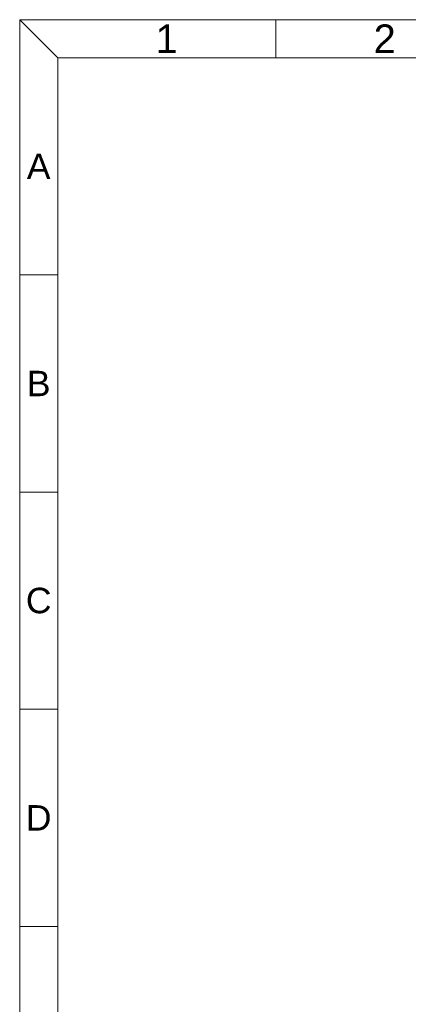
# Model space of a CAD drawing. Header units: inches. Extents: x 5916 to 6621, y 509 to 1008.
# Tile 2 of 7: x 5916 to 6037, y 700 to 1008. Entities that reach past the tile are written whole.
import ezdxf

# ---------------------------------------------------------------- set-up
doc = ezdxf.new("R2010")
doc.units = ezdxf.units.IN
doc.header["$LTSCALE"] = 1.21
doc.header["$MEASUREMENT"] = 0
doc.layers.get('0').update_dxf_attribs({"linetype": 'CONTINUOUS'})
doc.styles.add('微软雅黑', font='txt')

msp = doc.modelspace()

# ---------------------------------------------------------------- linework, layer by layer
at = {"lineweight": 5}
msp.add_lwpolyline([(5915.509, 508.801), (6621.282, 508.801), (6621.282, 1008.006), (5915.509, 1008.006)], close=True, dxfattribs=at)
at = {"lineweight": 5, "ltscale": 0.2}
for points in [[(5915.509, 1008.006), (5927.395, 996.121), (5927.395, 520.687)], [(5995.595, 996.121), (5995.595, 1008.006)], [(6609.396, 996.121), (5927.395, 996.121)], [(5927.395, 928.202), (5915.509, 928.202)], [(5927.395, 860.282), (5915.509, 860.282)], [(5927.395, 792.363), (5915.509, 792.363)], [(5927.395, 724.444), (5915.509, 724.444)]]:
    msp.add_lwpolyline(points, dxfattribs=at)

# ---------------------------------------------------------------- texts
at = {"lineweight": 5, "ltscale": 0.2, "attachment_point": 5, "style": '微软雅黑'}
for s, insert, char_height, width in [('{\\fArial|b0|i0|c0|p34;1}', (5961.495, 1002.064), 8.90378, 68.20011), ('{\\fArial|b0|i0|c0|p34;2}', (6029.695, 1002.064), 8.90378, 68.20011), ('{\\fArial|b0|i0|c0|p34;A}', (5921.452, 962.161), 7.96381, 11.88584), ('{\\fArial|b0|i0|c0|p34;B}', (5921.452, 894.242), 7.96381, 11.88584), ('{\\fArial|b0|i0|c0|p34;C}', (5921.452, 826.323), 7.96381, 11.88584), ('{\\fArial|b0|i0|c0|p34;D}', (5921.452, 758.404), 7.96381, 11.88584)]:
    msp.add_mtext(s, dxfattribs=dict(at, insert=insert, char_height=char_height, width=width))

doc.saveas('drawing.dxf')
